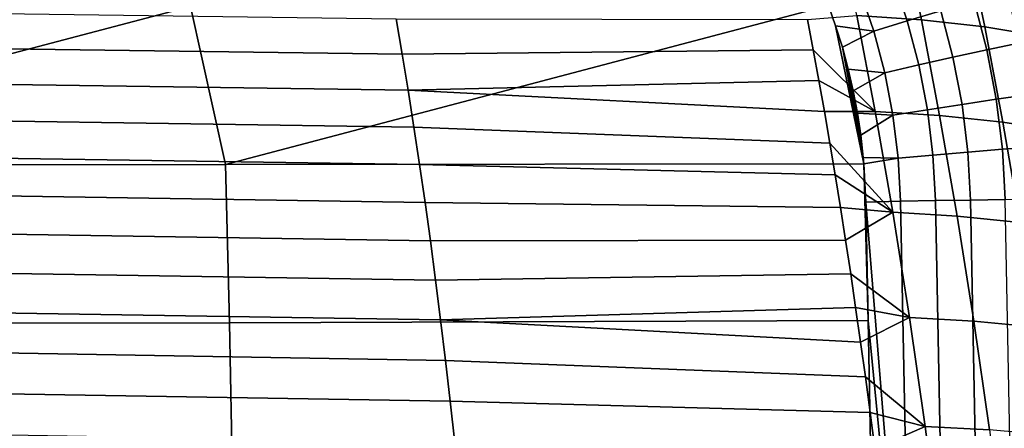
# Model space of a CAD drawing. Header units: metres. Extents: x -23 to 242, y -40 to 23.
# Tile 251 of 256: x 231.53 to 237.67, y 9.2 to 11.75. Entities that reach past the tile are written whole.
import ezdxf

# ---------------------------------------------------------------- set-up
doc = ezdxf.new("R2010")
doc.units = ezdxf.units.M
doc.layers.add('solid_10171013', color=7, linetype='CONTINUOUS')

msp = doc.modelspace()

# ---------------------------------------------------------------- linework, layer by layer
at = {"layer": 'solid_10171013'}
for points in [[(232.056015, 12.812028, 306.969055), (228.623016, 11.823657, 306.4086), (228.834427, 10.839148, 306.494934), (232.595474, 11.828113, 307.117279)], [(236.019272, 12.820084, 307.67569), (232.595474, 11.828113, 307.117279), (232.81189, 10.843274, 307.202026), (236.570923, 11.835016, 307.822784)], [(236.629395, 12.334022, 290.572296), (237.031662, 12.306708, 290.669525), (237.149582, 11.744807, 290.08551), (236.74762, 11.771042, 289.986694)], [(237.031662, 12.306708, 290.669525), (237.426941, 12.259949, 290.786011), (237.544327, 11.700255, 290.204651), (237.149582, 11.744807, 290.08551)], [(237.426941, 12.259949, 290.786011), (237.813675, 12.192598, 290.9198), (237.930344, 11.636077, 290.342041), (237.544327, 11.700255, 290.204651)], [(237.174683, 12.08317, 307.83136), (236.970734, 12.007154, 307.846863), (237.061584, 11.738654, 307.875641), (237.27034, 11.800686, 307.861694)], [(236.970734, 12.007154, 307.846863), (236.766998, 11.929086, 307.843414), (236.852997, 11.674802, 307.870605), (237.061584, 11.738654, 307.875641)], [(236.852997, 11.674802, 307.870605), (236.766998, 11.929086, 307.843414), (236.570923, 11.835016, 307.822784), (236.615448, 11.708295, 307.836639)], [(237.6819, 11.917419, 307.777527), (237.477631, 11.860426, 307.828918), (237.557526, 11.557714, 307.857056), (237.765411, 11.601203, 307.806976)], [(237.477631, 11.860426, 307.828918), (237.27034, 11.800686, 307.861694), (237.346512, 11.51193, 307.888519), (237.557526, 11.557714, 307.857056)], [(232.595474, 11.828113, 307.117279), (228.834427, 10.839148, 306.494934), (232.81189, 10.843274, 307.202026)], [(233.914764, 11.53019, 289.207123), (231.13269, 11.569087, 288.716522), (231.0952, 11.788521, 288.930176), (233.87735, 11.75047, 289.420105)], [(236.615448, 11.708295, 307.836639), (236.570923, 11.835016, 307.822784), (232.81189, 10.843274, 307.202026), (236.790955, 10.848632, 307.906189)], [(237.27034, 11.800686, 307.861694), (237.061584, 11.738654, 307.875641), (237.133957, 11.464199, 307.901062), (237.346512, 11.51193, 307.888519)], [(236.440445, 11.746628, 289.893372), (236.476059, 11.558269, 289.711487), (233.914764, 11.53019, 289.207123), (233.87735, 11.75047, 289.420105)], [(236.74762, 11.771042, 289.986694), (236.861694, 11.174462, 289.429657), (236.476059, 11.558269, 289.711487), (236.440445, 11.746628, 289.893372)], [(236.74762, 11.771042, 289.986694), (237.149582, 11.744807, 290.08551), (237.263351, 11.149398, 289.53009), (236.861694, 11.174462, 289.429657)], [(237.061584, 11.738654, 307.875641), (236.852997, 11.674802, 307.870605), (236.921494, 11.414885, 307.894653), (237.133957, 11.464199, 307.901062)], [(237.149582, 11.744807, 290.08551), (237.544327, 11.700255, 290.204651), (237.657578, 11.107227, 289.651764), (237.263351, 11.149398, 289.53009)], [(236.657059, 11.574154, 307.85022), (236.615448, 11.708295, 307.836639), (236.790955, 10.848632, 307.906189)], [(236.852997, 11.674802, 307.870605), (236.615448, 11.708295, 307.836639), (236.657059, 11.574154, 307.85022)], [(236.921494, 11.414885, 307.894653), (236.852997, 11.674802, 307.870605), (236.657059, 11.574154, 307.85022), (236.693573, 11.438521, 307.862915)], [(237.544327, 11.700255, 290.204651), (237.930344, 11.636077, 290.342041), (238.042892, 11.046469, 289.792694), (237.657578, 11.107227, 289.651764)], [(237.765411, 11.601203, 307.806976), (237.557526, 11.557714, 307.857056), (237.616592, 11.249823, 307.881348), (237.827133, 11.27957, 307.832367)], [(233.95137, 11.305705, 288.998627), (231.169388, 11.345458, 288.507355), (231.13269, 11.569087, 288.716522), (233.914764, 11.53019, 289.207123)], [(236.476059, 11.558269, 289.711487), (236.511108, 11.367131, 289.533203), (233.95137, 11.305705, 288.998627), (233.914764, 11.53019, 289.207123)], [(236.861694, 11.174462, 289.429657), (236.511108, 11.367131, 289.533203), (236.476059, 11.558269, 289.711487)], [(236.693573, 11.438521, 307.862915), (236.657059, 11.574154, 307.85022), (236.790955, 10.848632, 307.906189)], [(237.557526, 11.557714, 307.857056), (237.346512, 11.51193, 307.888519), (237.402817, 11.218241, 307.911652), (237.616592, 11.249823, 307.881348)], [(237.346512, 11.51193, 307.888519), (237.133957, 11.464199, 307.901062), (237.187439, 11.185062, 307.923035), (237.402817, 11.218241, 307.911652)], [(236.724899, 11.301743, 307.874634), (236.693573, 11.438521, 307.862915), (236.790955, 10.848632, 307.906189)], [(236.921494, 11.414885, 307.894653), (236.693573, 11.438521, 307.862915), (236.724899, 11.301743, 307.874634)], [(236.972122, 11.150541, 307.915436), (236.921494, 11.414885, 307.894653), (236.724899, 11.301743, 307.874634), (236.751038, 11.163988, 307.885406)], [(237.133957, 11.464199, 307.901062), (236.921494, 11.414885, 307.894653), (236.972122, 11.150541, 307.915436), (237.187439, 11.185062, 307.923035)], [(236.511108, 11.367131, 289.533203), (236.545502, 11.173594, 289.358856), (233.95137, 11.305705, 288.998627)], [(236.861694, 11.174462, 289.429657), (236.545502, 11.173594, 289.358856), (236.511108, 11.367131, 289.533203)], [(233.987167, 11.077095, 288.794769), (231.205276, 11.117719, 288.302795), (231.169388, 11.345458, 288.507355), (233.95137, 11.305705, 288.998627)], [(236.579285, 10.977501, 289.188293), (233.987167, 11.077095, 288.794769), (233.95137, 11.305705, 288.998627), (236.545502, 11.173594, 289.358856)], [(236.751038, 11.163988, 307.885406), (236.724899, 11.301743, 307.874634), (236.790955, 10.848632, 307.906189)], [(237.616592, 11.249823, 307.881348), (237.402817, 11.218241, 307.911652), (237.438995, 10.921142, 307.931), (237.654541, 10.938351, 307.901642)], [(237.827133, 11.27957, 307.832367), (237.616592, 11.249823, 307.881348), (237.654541, 10.938351, 307.901642), (237.866791, 10.954186, 307.853577)], [(236.861694, 11.174462, 289.429657), (236.971085, 10.545832, 288.904114), (236.579285, 10.977501, 289.188293), (236.545502, 11.173594, 289.358856)], [(236.861694, 11.174462, 289.429657), (237.263351, 11.149398, 289.53009), (237.372421, 10.522056, 289.006134), (236.971085, 10.545832, 288.904114)], [(237.187439, 11.185062, 307.923035), (236.972122, 11.150541, 307.915436), (237.004654, 10.883142, 307.9328), (237.221817, 10.902692, 307.941406)], [(237.402817, 11.218241, 307.911652), (237.187439, 11.185062, 307.923035), (237.221817, 10.902692, 307.941406), (237.438995, 10.921142, 307.931)], [(234.022125, 10.844441, 288.595673), (231.240326, 10.885955, 288.102966), (231.205276, 11.117719, 288.302795), (233.987167, 11.077095, 288.794769)], [(236.771942, 11.025541, 307.895172), (236.751038, 11.163988, 307.885406), (236.790955, 10.848632, 307.906189)], [(236.972122, 11.150541, 307.915436), (236.751038, 11.163988, 307.885406), (236.771942, 11.025541, 307.895172)], [(237.004654, 10.883142, 307.9328), (236.972122, 11.150541, 307.915436), (236.771942, 11.025541, 307.895172), (236.787582, 10.886729, 307.903961)], [(237.263351, 11.149398, 289.53009), (237.657578, 11.107227, 289.651764), (237.766144, 10.48245, 289.13031), (237.372421, 10.522056, 289.006134)], [(237.657578, 11.107227, 289.651764), (238.042892, 11.046469, 289.792694), (238.150742, 10.425364, 289.274658), (237.766144, 10.48245, 289.13031)], [(236.612503, 10.77851, 289.02124), (234.022125, 10.844441, 288.595673), (233.987167, 11.077095, 288.794769), (236.579285, 10.977501, 289.188293)], [(236.787582, 10.886729, 307.903961), (236.771942, 11.025541, 307.895172), (236.790955, 10.848632, 307.906189)], [(236.971085, 10.545832, 288.904114), (236.612503, 10.77851, 289.02124), (236.579285, 10.977501, 289.188293)], [(237.438995, 10.921142, 307.931), (237.454895, 10.62228, 307.946442), (237.671204, 10.625023, 307.917847), (237.654541, 10.938351, 307.901642)], [(237.654541, 10.938351, 307.901642), (237.671204, 10.625023, 307.917847), (237.884201, 10.62686, 307.870483), (237.866791, 10.954186, 307.853577)], [(234.056244, 10.607827, 288.401398), (231.274521, 10.650252, 287.907959), (231.240326, 10.885955, 288.102966), (234.022125, 10.844441, 288.595673)], [(237.004654, 10.883142, 307.9328), (236.787582, 10.886729, 307.903961), (236.790955, 10.848632, 307.906189)], [(237.018967, 10.614166, 307.946716), (237.004654, 10.883142, 307.9328), (236.790955, 10.848632, 307.906189), (236.803177, 10.609032, 307.918488)], [(237.004654, 10.883142, 307.9328), (237.018967, 10.614166, 307.946716), (237.236923, 10.618651, 307.956085), (237.221817, 10.902692, 307.941406)], [(237.221817, 10.902692, 307.941406), (237.236923, 10.618651, 307.956085), (237.454895, 10.62228, 307.946442), (237.438995, 10.921142, 307.931)], [(228.834427, 10.839148, 306.494934), (228.860245, 9.854095, 306.542419), (232.838654, 9.857901, 307.248047), (232.81189, 10.843274, 307.202026)], [(232.81189, 10.843274, 307.202026), (232.838654, 9.857901, 307.248047), (236.8172, 9.871242, 307.950623), (236.790955, 10.848632, 307.906189)], [(236.645218, 10.576297, 288.857391), (234.056244, 10.607827, 288.401398), (234.022125, 10.844441, 288.595673), (236.612503, 10.77851, 289.02124)], [(236.790955, 10.848632, 307.906189), (236.8172, 9.871242, 307.950623), (236.803177, 10.609032, 307.918488)], [(236.971085, 10.545832, 288.904114), (236.645218, 10.576297, 288.857391), (236.612503, 10.77851, 289.02124)], [(234.089493, 10.36734, 288.212006), (231.307861, 10.410692, 287.717804), (231.274521, 10.650252, 287.907959), (234.056244, 10.607827, 288.401398)], [(237.018967, 10.614166, 307.946716), (237.089523, 7.082139, 308.08078), (237.307236, 7.087024, 308.090118), (237.236923, 10.618651, 307.956085)], [(237.454895, 10.62228, 307.946442), (237.236923, 10.618651, 307.956085), (237.307236, 7.087024, 308.090118), (237.524963, 7.091318, 308.080475)], [(237.671204, 10.625023, 307.917847), (237.454895, 10.62228, 307.946442), (237.524963, 7.091318, 308.080475), (237.741013, 7.094987, 308.05188)], [(236.645218, 10.576297, 288.857391), (236.677368, 10.371204, 288.697021), (234.089493, 10.36734, 288.212006), (234.056244, 10.607827, 288.401398)], [(236.971085, 10.545832, 288.904114), (236.677368, 10.371204, 288.697021), (236.645218, 10.576297, 288.857391)], [(237.018967, 10.614166, 307.946716), (236.803177, 10.609032, 307.918488), (237.089523, 7.082139, 308.08078)], [(237.089523, 7.082139, 308.08078), (236.803177, 10.609032, 307.918488), (236.8172, 9.871242, 307.950623)], [(236.971085, 10.545832, 288.904114), (237.074844, 9.890388, 288.41449), (236.708969, 10.163254, 288.540161), (236.677368, 10.371204, 288.697021)], [(236.971085, 10.545832, 288.904114), (237.372421, 10.522056, 289.006134), (237.475861, 9.867975, 288.518066), (237.074844, 9.890388, 288.41449)], [(237.372421, 10.522056, 289.006134), (237.766144, 10.48245, 289.13031), (237.86911, 9.831034, 288.644623), (237.475861, 9.867975, 288.518066)], [(234.121872, 10.123068, 288.027496), (231.340347, 10.167358, 287.532532), (231.307861, 10.410692, 287.717804), (234.089493, 10.36734, 288.212006)], [(236.677368, 10.371204, 288.697021), (236.708969, 10.163254, 288.540161), (234.121872, 10.123068, 288.027496), (234.089493, 10.36734, 288.212006)], [(234.153397, 9.875096, 287.8479), (231.371964, 9.920332, 287.352203), (231.340347, 10.167358, 287.532532), (234.121872, 10.123068, 288.027496)], [(236.708969, 10.163254, 288.540161), (236.740036, 9.952185, 288.386597), (234.153397, 9.875096, 287.8479), (234.121872, 10.123068, 288.027496)], [(237.074844, 9.890388, 288.41449), (236.740036, 9.952185, 288.386597), (236.708969, 10.163254, 288.540161)], [(236.740036, 9.952185, 288.386597), (236.770615, 9.737728, 288.236145), (234.153397, 9.875096, 287.8479)], [(237.074844, 9.890388, 288.41449), (236.770615, 9.737728, 288.236145), (236.740036, 9.952185, 288.386597)], [(234.184036, 9.623514, 287.673279), (231.40271, 9.669695, 287.176819), (231.371964, 9.920332, 287.352203), (234.153397, 9.875096, 287.8479)], [(237.074844, 9.890388, 288.41449), (237.172668, 9.211256, 287.962097), (236.800705, 9.519916, 288.088837), (236.770615, 9.737728, 288.236145)], [(237.074844, 9.890388, 288.41449), (237.475861, 9.867975, 288.518066), (237.573395, 9.190241, 288.067139), (237.172668, 9.211256, 287.962097)], [(228.860245, 9.854095, 306.542419), (228.878143, 8.868833, 306.583496), (232.857285, 8.872345, 307.288055), (232.838654, 9.857901, 307.248047)], [(232.838654, 9.857901, 307.248047), (232.857285, 8.872345, 307.288055), (236.836411, 8.889391, 307.989929), (236.8172, 9.871242, 307.950623)], [(236.800705, 9.519916, 288.088837), (234.184036, 9.623514, 287.673279), (234.153397, 9.875096, 287.8479), (236.770615, 9.737728, 288.236145)], [(237.089523, 7.082139, 308.08078), (236.8172, 9.871242, 307.950623), (236.836411, 8.889391, 307.989929)], [(237.475861, 9.867975, 288.518066), (237.86911, 9.831034, 288.644623), (237.966187, 9.156018, 288.195862), (237.573395, 9.190241, 288.067139)], [(234.213791, 9.368408, 287.503662), (231.432571, 9.415529, 287.006378), (231.40271, 9.669695, 287.176819), (234.184036, 9.623514, 287.673279)], [(236.830246, 9.298929, 287.944885), (234.213791, 9.368408, 287.503662), (234.184036, 9.623514, 287.673279), (236.800705, 9.519916, 288.088837)], [(237.172668, 9.211256, 287.962097), (236.830246, 9.298929, 287.944885), (236.800705, 9.519916, 288.088837)], [(234.242676, 9.109865, 287.33905), (231.461563, 9.157919, 286.840942), (231.432571, 9.415529, 287.006378), (234.213791, 9.368408, 287.503662)], [(236.859238, 9.074842, 287.804352), (234.242676, 9.109865, 287.33905), (234.213791, 9.368408, 287.503662), (236.830246, 9.298929, 287.944885)], [(237.172668, 9.211256, 287.962097), (236.859238, 9.074842, 287.804352), (236.830246, 9.298929, 287.944885)], [(237.172668, 9.211256, 287.962097), (237.264511, 8.510321, 287.546936), (236.88768, 8.847735, 287.667267), (236.859238, 9.074842, 287.804352)], [(237.172668, 9.211256, 287.962097), (237.573395, 9.190241, 288.067139), (237.664963, 8.490739, 287.65332), (237.264511, 8.510321, 287.546936)]]:
    msp.add_3dface(points, dxfattribs=at)

doc.saveas('drawing.dxf')
